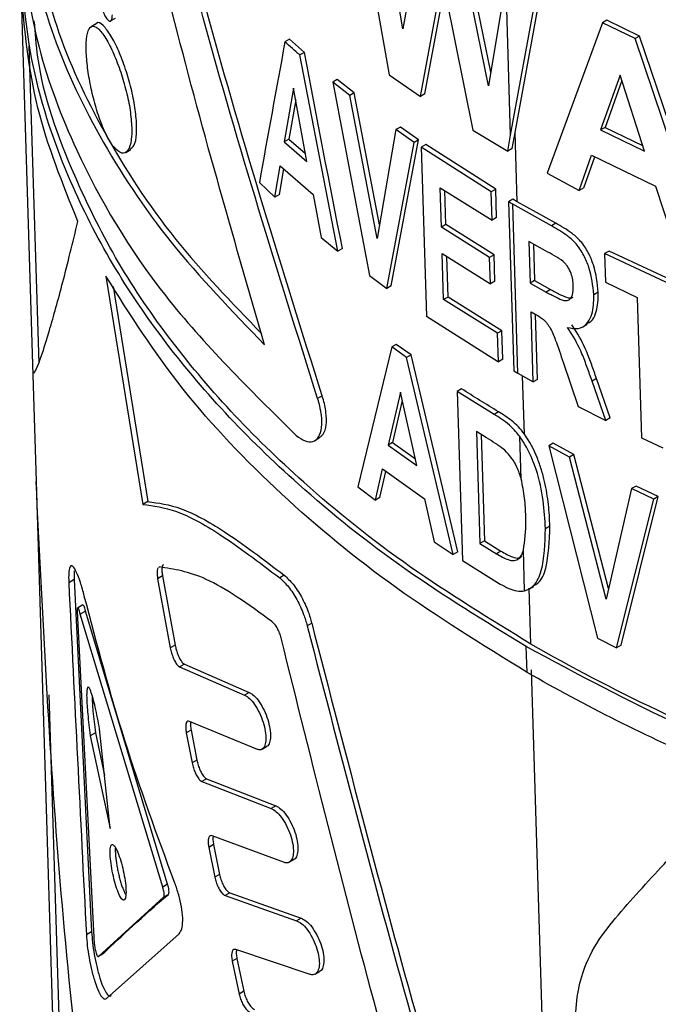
# Paper-space layout '1012-790 Hybird 2way' of a CAD drawing. Header units: millimetres. Extents: x 51 to 2966, y 67 to 3970.
# Tile 83 of 110: x 1736 to 1756, y 2839 to 2871. Entities that reach past the tile are written whole.
import ezdxf

# ---------------------------------------------------------------- set-up
doc = ezdxf.new("R2010")
doc.units = ezdxf.units.MM

psp = doc.layouts.new('1012-790 Hybird 2way')

# ---------------------------------------------------------------- linework, layer by layer
at = {"color": 7, "linetype": 'Continuous', "lineweight": 25}
for p, q in [((1746.761, 2875.401), (1747.926, 2868.905)), ((1748.357, 2870.369), (1747.583, 2874.793)), ((1748.986, 2873.822), (1748.357, 2870.369)), ((1751.071, 2868.556), (1750.159, 2873.067)), ((1751.142, 2868.987), (1750.3, 2873.149)), ((1748.911, 2868.221), (1749.609, 2871.987)), ((1749.609, 2871.987), (1750.572, 2867.151)), ((1749.053, 2868.303), (1749.675, 2871.658)), ((1751.62, 2871.889), (1751.071, 2868.556)), ((1751.77, 2866.996), (1751.62, 2871.889)), ((1751.77, 2866.996), (1752.616, 2871.63)), ((1751.912, 2867.077), (1752.758, 2871.712)), ((1736.257, 2871.586), (1736.633, 2859.392)), ((1739.098, 2870.617), (1739.255, 2870.708)), ((1738.641, 2870.526), (1738.481, 2870.434)), ((1754.682, 2870.554), (1752.928, 2865.788)), ((1754.824, 2870.636), (1754.682, 2870.554)), ((1755.717, 2870.054), (1754.682, 2870.554)), ((1755.859, 2870.136), (1754.824, 2870.636)), ((1755.859, 2870.136), (1755.717, 2870.054)), ((1757.97, 2863.354), (1755.717, 2870.054)), ((1758.113, 2863.437), (1755.859, 2870.136)), ((1736.511, 2869.823), (1736.82, 2859.772)), ((1744.766, 2870.033), (1744.621, 2869.95)), ((1745.238, 2869.62), (1744.766, 2870.033)), ((1745.238, 2869.62), (1745.094, 2869.537)), ((1746.298, 2863.317), (1745.094, 2869.537)), ((1747.926, 2868.905), (1748.911, 2868.221)), ((1755.245, 2868.895), (1754.623, 2867.16)), ((1756.008, 2866.491), (1755.245, 2868.895)), ((1746.277, 2868.757), (1746.133, 2868.675)), ((1746.133, 2868.675), (1747.295, 2862.545)), ((1746.674, 2868.249), (1746.133, 2868.675)), ((1746.817, 2868.332), (1746.277, 2868.757)), ((1755.298, 2868.728), (1754.765, 2867.242)), ((1744.895, 2868.481), (1744.601, 2866.788)), ((1745.319, 2866.16), (1744.895, 2868.481)), ((1746.817, 2868.332), (1746.674, 2868.249)), ((1747.545, 2863.719), (1746.674, 2868.249)), ((1747.619, 2864.156), (1746.817, 2868.332)), ((1749.053, 2868.303), (1748.911, 2868.221)), ((1744.962, 2868.116), (1744.746, 2866.872)), ((1748.277, 2867.252), (1748.135, 2867.17)), ((1748.857, 2866.848), (1748.277, 2867.252)), ((1748.135, 2867.17), (1747.545, 2863.719)), ((1748.715, 2866.766), (1748.135, 2867.17)), ((1750.572, 2867.151), (1751.679, 2866.49)), ((1751.679, 2866.49), (1751.77, 2866.996)), ((1751.821, 2866.571), (1751.912, 2867.077)), ((1751.979, 2864.886), (1751.912, 2867.077)), ((1754.765, 2867.242), (1754.623, 2867.16)), ((1754.623, 2867.16), (1756.008, 2866.491)), ((1754.765, 2867.242), (1755.952, 2866.669)), ((1744.746, 2866.872), (1744.601, 2866.788)), ((1744.601, 2866.788), (1745.319, 2866.16)), ((1744.746, 2866.872), (1745.273, 2866.41)), ((1747.847, 2862.137), (1748.715, 2866.766)), ((1747.989, 2862.219), (1748.857, 2866.848)), ((1748.857, 2866.848), (1748.715, 2866.766)), ((1749.082, 2866.695), (1748.94, 2866.613)), ((1751.3, 2865.285), (1749.082, 2866.695)), ((1739.581, 2866.45), (1739.736, 2866.54)), ((1748.94, 2866.613), (1749.105, 2861.256)), ((1751.159, 2865.203), (1748.94, 2866.613)), ((1751.821, 2866.571), (1751.679, 2866.49)), ((1753.948, 2865.246), (1754.339, 2866.356)), ((1754.09, 2865.328), (1754.435, 2866.31)), ((1754.339, 2866.356), (1756.366, 2865.378)), ((1744.301, 2865.032), (1744.47, 2866.027)), ((1744.47, 2866.027), (1745.51, 2865.117)), ((1744.446, 2865.116), (1744.584, 2865.927)), ((1752.928, 2865.788), (1753.948, 2865.246)), ((1743.811, 2865.492), (1744.301, 2865.032)), ((1756.366, 2865.378), (1756.865, 2863.838)), ((1744.446, 2865.116), (1744.301, 2865.032)), ((1745.51, 2865.117), (1745.764, 2863.752)), ((1749.538, 2865.33), (1751.186, 2864.299)), ((1749.577, 2864.077), (1749.538, 2865.33)), ((1749.718, 2864.159), (1749.685, 2865.238)), ((1751.3, 2865.285), (1751.159, 2865.203)), ((1751.186, 2864.299), (1751.159, 2865.203)), ((1751.328, 2864.381), (1751.3, 2865.285)), ((1754.09, 2865.328), (1753.948, 2865.246)), ((1751.846, 2864.963), (1751.705, 2864.881)), ((1751.838, 2864.804), (1751.705, 2864.881)), ((1751.705, 2864.881), (1751.869, 2859.524)), ((1752.003, 2859.447), (1751.838, 2864.804)), ((1753.062, 2864.119), (1751.838, 2864.804)), ((1751.979, 2864.886), (1751.846, 2864.963)), ((1753.203, 2864.201), (1751.979, 2864.886)), ((1749.718, 2864.159), (1749.577, 2864.077)), ((1751.246, 2863.2), (1749.718, 2864.159)), ((1751.328, 2864.381), (1751.186, 2864.299)), ((1753.203, 2864.201), (1753.062, 2864.119)), ((1751.105, 2863.119), (1749.577, 2864.077)), ((1745.764, 2863.752), (1746.298, 2863.317)), ((1752.881, 2863.329), (1752.348, 2863.625)), ((1752.348, 2863.625), (1752.389, 2862.303)), ((1752.495, 2863.543), (1752.531, 2862.384)), ((1746.442, 2863.4), (1746.298, 2863.317)), ((1749.602, 2863.243), (1751.13, 2862.284)), ((1749.647, 2861.781), (1749.602, 2863.243)), ((1751.246, 2863.2), (1751.105, 2863.119)), ((1751.272, 2862.366), (1751.246, 2863.2)), ((1754.892, 2863.323), (1754.75, 2863.241)), ((1757.46, 2861.974), (1754.75, 2863.241)), ((1754.75, 2863.241), (1754.778, 2862.337)), ((1757.603, 2862.056), (1754.892, 2863.323)), ((1749.789, 2861.863), (1749.75, 2863.15)), ((1751.13, 2862.284), (1751.105, 2863.119)), ((1738.946, 2862.525), (1740.117, 2855.29)), ((1747.295, 2862.545), (1747.847, 2862.137)), ((1751.272, 2862.366), (1751.13, 2862.284)), ((1752.531, 2862.384), (1752.389, 2862.303)), ((1752.389, 2862.303), (1752.893, 2862.023)), ((1752.531, 2862.384), (1753.034, 2862.104)), ((1754.778, 2862.337), (1755.776, 2861.851)), ((1739.173, 2862.193), (1740.272, 2855.379)), ((1747.989, 2862.219), (1747.847, 2862.137)), ((1753.034, 2862.104), (1752.893, 2862.023)), ((1754.545, 2862.021), (1754.403, 2861.939)), ((1749.789, 2861.863), (1749.647, 2861.781)), ((1751.356, 2860.715), (1749.647, 2861.781)), ((1751.497, 2860.796), (1749.789, 2861.863)), ((1755.776, 2861.851), (1755.913, 2857.398)), ((1752.417, 2861.398), (1752.551, 2861.323)), ((1752.485, 2859.172), (1752.417, 2861.398)), ((1752.627, 2859.253), (1752.564, 2861.315)), ((1749.105, 2861.256), (1751.384, 2859.81)), ((1754.06, 2860.922), (1754.201, 2861.004)), ((1751.497, 2860.796), (1751.356, 2860.715)), ((1751.384, 2859.81), (1751.356, 2860.715)), ((1751.525, 2859.892), (1751.497, 2860.796)), ((1748.006, 2860.281), (1746.932, 2855.853)), ((1748.148, 2860.364), (1748.006, 2860.281)), ((1748.473, 2859.949), (1748.006, 2860.281)), ((1748.615, 2860.031), (1748.148, 2860.364)), ((1748.615, 2860.031), (1748.473, 2859.949)), ((1749.952, 2853.702), (1748.473, 2859.949)), ((1750.094, 2853.784), (1748.615, 2860.031)), ((1751.525, 2859.892), (1751.384, 2859.81)), ((1753.438, 2859.795), (1753.911, 2858.397)), ((1751.869, 2859.524), (1752.003, 2859.447)), ((1752.003, 2859.447), (1752.485, 2859.172)), ((1736.632, 2859.385), (1736.735, 2856.029)), ((1752.627, 2859.253), (1752.485, 2859.172)), ((1754.492, 2859.284), (1754.35, 2859.202)), ((1754.784, 2857.95), (1754.35, 2859.202)), ((1754.926, 2858.031), (1754.492, 2859.284)), ((1748.279, 2858.851), (1747.888, 2857.17)), ((1748.802, 2856.52), (1748.279, 2858.851)), ((1750.218, 2858.954), (1750.077, 2858.873)), ((1750.077, 2858.873), (1750.242, 2853.515)), ((1751.245, 2858.146), (1750.077, 2858.873)), ((1745.801, 2858.729), (1745.657, 2858.645)), ((1748.34, 2858.582), (1748.03, 2857.253)), ((1751.386, 2858.228), (1751.245, 2858.146)), ((1753.911, 2858.397), (1754.784, 2857.95)), ((1754.926, 2858.031), (1754.784, 2857.95)), ((1751.007, 2857.403), (1750.69, 2857.598)), ((1750.69, 2857.598), (1750.8, 2854.05)), ((1745.566, 2857.313), (1745.71, 2857.396)), ((1750.837, 2857.508), (1750.941, 2854.132)), ((1752.106, 2856.101), (1752.064, 2857.439)), ((1755.913, 2857.398), (1756.59, 2857.081)), ((1748.03, 2857.253), (1747.888, 2857.17)), ((1747.888, 2857.17), (1748.802, 2856.52)), ((1748.03, 2857.253), (1748.753, 2856.738)), ((1753.119, 2857.23), (1752.977, 2857.149)), ((1752.977, 2857.149), (1754.527, 2851.054)), ((1753.638, 2856.791), (1752.977, 2857.149)), ((1753.779, 2856.873), (1753.119, 2857.23)), ((1753.779, 2856.873), (1753.638, 2856.791)), ((1754.797, 2852.288), (1753.638, 2856.791)), ((1754.874, 2852.621), (1753.779, 2856.873)), ((1747.488, 2855.427), (1747.714, 2856.414)), ((1747.631, 2855.51), (1747.821, 2856.338)), ((1747.714, 2856.414), (1749.04, 2855.47)), ((1736.736, 2856.022), (1737.305, 2837.555)), ((1746.932, 2855.853), (1747.488, 2855.427)), ((1755.604, 2855.792), (1754.797, 2852.288)), ((1755.747, 2855.874), (1755.604, 2855.792)), ((1756.305, 2855.459), (1755.604, 2855.792)), ((1756.447, 2855.541), (1755.747, 2855.874)), ((1747.631, 2855.51), (1747.488, 2855.427)), ((1749.04, 2855.47), (1749.353, 2854.1)), ((1755.131, 2850.749), (1756.305, 2855.459)), ((1755.273, 2850.831), (1756.447, 2855.541)), ((1756.447, 2855.541), (1756.305, 2855.459)), ((1740.272, 2855.379), (1740.117, 2855.29)), ((1753.015, 2854.601), (1752.873, 2854.519)), ((1749.353, 2854.1), (1749.952, 2853.702)), ((1750.941, 2854.132), (1750.8, 2854.05)), ((1750.8, 2854.05), (1751.325, 2853.728)), ((1750.941, 2854.132), (1751.466, 2853.81)), ((1752.215, 2852.55), (1752.175, 2853.843)), ((1750.094, 2853.784), (1749.952, 2853.702)), ((1750.242, 2853.515), (1751.444, 2852.768)), ((1751.466, 2853.81), (1751.325, 2853.728)), ((1740.643, 2853.307), (1740.623, 2853.294)), ((1737.941, 2852.907), (1737.772, 2852.809)), ((1737.941, 2852.907), (1738.495, 2841.744)), ((1740.741, 2853.026), (1740.587, 2852.937)), ((1740.587, 2852.937), (1740.988, 2850.74)), ((1740.741, 2853.026), (1741.141, 2850.828)), ((1744.599, 2853.046), (1744.454, 2852.962)), ((1752.411, 2850.864), (1752.356, 2852.632)), ((1752.362, 2852.608), (1752.503, 2852.69)), ((1738.217, 2852.103), (1738.05, 2852.007)), ((1738.037, 2851.9), (1738.581, 2841.366)), ((1738.304, 2851.912), (1738.137, 2851.816)), ((1740.747, 2843.161), (1738.137, 2851.816)), ((1740.9, 2843.249), (1738.304, 2851.912)), ((1745.469, 2851.528), (1745.325, 2851.445)), ((1754.527, 2851.054), (1755.131, 2850.749)), ((1741.141, 2850.828), (1740.988, 2850.74)), ((1752.294, 2849.967), (1752.269, 2850.782)), ((1755.273, 2850.831), (1755.131, 2850.749)), ((1741.433, 2850.227), (1741.281, 2850.139)), ((1741.281, 2850.139), (1743.344, 2849.244)), ((1741.433, 2850.227), (1743.491, 2849.329)), ((1752.899, 2834.987), (1752.436, 2850.049)), ((1737.144, 2849.259), (1737.5, 2837.668)), ((1743.491, 2849.329), (1743.344, 2849.244)), ((1743.752, 2847.525), (1741.599, 2848.412)), ((1738.614, 2848.055), (1738.45, 2847.96)), ((1738.45, 2847.96), (1739.082, 2845.014)), ((1738.614, 2848.055), (1738.903, 2846.699)), ((1739.082, 2845.014), (1738.747, 2848.173)), ((1741.647, 2848.136), (1741.496, 2848.049)), ((1741.496, 2848.049), (1741.68, 2847.098)), ((1741.647, 2848.136), (1741.83, 2847.185)), ((1743.895, 2847.532), (1744.041, 2847.617)), ((1741.83, 2847.185), (1741.68, 2847.098)), ((1742.137, 2846.593), (1741.987, 2846.506)), ((1741.987, 2846.506), (1744.188, 2845.65)), ((1742.137, 2846.593), (1744.334, 2845.734)), ((1744.334, 2845.734), (1744.188, 2845.65)), ((1744.611, 2843.938), (1742.319, 2844.787)), ((1742.359, 2844.507), (1742.209, 2844.42)), ((1742.359, 2844.507), (1742.55, 2843.56)), ((1742.209, 2844.42), (1742.401, 2843.474)), ((1744.759, 2843.949), (1744.905, 2844.033)), ((1742.55, 2843.56), (1742.401, 2843.474)), ((1740.9, 2843.249), (1740.747, 2843.161)), ((1740.927, 2842.929), (1740.773, 2842.84)), ((1742.871, 2842.976), (1742.722, 2842.89)), ((1742.871, 2842.976), (1745.132, 2842.178)), ((1738.709, 2840.962), (1740.773, 2842.84)), ((1742.722, 2842.89), (1744.986, 2842.094)), ((1745.132, 2842.178), (1744.986, 2842.094)), ((1738.495, 2841.744), (1738.328, 2841.647)), ((1738.966, 2839.628), (1741.267, 2841.683)), ((1738.707, 2840.961), (1738.871, 2841.055)), ((1738.874, 2841.057), (1738.709, 2840.962)), ((1745.423, 2840.391), (1743.067, 2841.178)), ((1743.1, 2840.894), (1742.952, 2840.808)), ((1742.952, 2840.808), (1743.171, 2839.772)), ((1743.1, 2840.894), (1743.319, 2839.858)), ((1745.577, 2840.405), (1745.722, 2840.489)), ((1743.319, 2839.858), (1743.171, 2839.772))]:
    psp.add_line(p, q, dxfattribs=at)
at = {"color": 8, "linetype": 'Continuous', "lineweight": 25}
psp.add_line((1752.206, 2857.521), (1752.149, 2859.363), dxfattribs=at)
at = {"color": 7, "linetype": 'Continuous', "lineweight": 25}
for points, knots in [([(1745.801, 2858.729), (1744.543, 2862.733), (1742.021, 2870.759), (1740.125, 2879.027), (1739.175, 2883.17)], [0, 0, 0, 0, 0.498949, 1, 1, 1, 1]), ([(1745.657, 2858.645), (1744.398, 2862.649), (1741.873, 2870.673), (1739.972, 2878.939), (1739.02, 2883.08)], [0, 0, 0, 0, 0.498959, 1, 1, 1, 1]), ([(1743.977, 2860.354), (1742.961, 2863.855), (1740.926, 2870.867), (1739.379, 2878.053), (1738.603, 2881.652)], [0, 0, 0, 0, 0.499168, 1, 1, 1, 1]), ([(1736.529, 2873.858), (1736.769, 2872.716), (1737.253, 2870.42), (1738.841, 2867.014), (1740.967, 2863.73), (1742.932, 2861.69), (1743.879, 2860.706)], [0, 0, 0, 0, 0.247329, 0.497682, 0.757936, 1, 1, 1, 1]), ([(1736.345, 2873.751), (1736.591, 2872.612), (1737.086, 2870.318), (1738.684, 2866.916), (1740.888, 2863.547), (1742.942, 2861.423), (1743.977, 2860.354)], [0, 0, 0, 0, 0.242147, 0.487227, 0.741904, 1, 1, 1, 1]), ([(1752.269, 2850.782), (1750.963, 2851.583), (1748.336, 2853.195), (1745.209, 2855.709), (1742.677, 2858.175), (1740.67, 2860.567), (1739.002, 2863.073), (1737.537, 2866.018), (1736.433, 2869.408), (1736.289, 2871.944), (1736.216, 2873.222)], [0, 0, 0, 0, 0.132403, 0.266269, 0.37184, 0.477411, 0.586047, 0.694686, 0.846236, 1, 1, 1, 1]), ([(1736.242, 2873.061), (1736.396, 2871.964), (1736.706, 2869.759), (1738.135, 2865.997), (1740.611, 2861.789), (1743.51, 2858.928), (1744.978, 2857.48)], [0, 0, 0, 0, 0.1992211, 0.4006504, 0.6966219, 1, 1, 1, 1]), ([(1738.06, 2864.259), (1737.576, 2865.456), (1736.602, 2867.868), (1736.373, 2870.341), (1736.257, 2871.586)], [0, 0, 0, 0, 0.496553, 1, 1, 1, 1]), ([(1738.705, 2871.558), (1738.711, 2871.499), (1738.724, 2871.379), (1738.768, 2871.18), (1738.825, 2870.986), (1738.897, 2870.807), (1738.978, 2870.668), (1739.056, 2870.598), (1739.118, 2870.617), (1739.147, 2870.702), (1739.152, 2870.779), (1739.153, 2870.804)], [0, 0, 0, 0, 0.101681, 0.203159, 0.309829, 0.427704, 0.55668, 0.691714, 0.8236, 0.944283, 1, 1, 1, 1]), ([(1752.411, 2850.864), (1751.109, 2851.662), (1748.492, 2853.267), (1745.376, 2855.773), (1742.853, 2858.23), (1740.855, 2860.613), (1739.188, 2863.109), (1737.742, 2866.063), (1736.833, 2868.581), (1736.709, 2870.238), (1736.68, 2870.623)], [0, 0, 0, 0, 0.147914, 0.297463, 0.415406, 0.533351, 0.654718, 0.776089, 0.947956, 1, 1, 1, 1]), ([(1739.767, 2867.234), (1739.755, 2867.413), (1739.729, 2867.77), (1739.599, 2868.395), (1739.417, 2869.018), (1739.191, 2869.605), (1738.939, 2870.099), (1738.691, 2870.42), (1738.484, 2870.49), (1738.353, 2870.277), (1738.311, 2869.838), (1738.343, 2869.285), (1738.431, 2868.686), (1738.57, 2868.065), (1738.761, 2867.448), (1738.999, 2866.898), (1739.263, 2866.51), (1739.511, 2866.375), (1739.691, 2866.529), (1739.769, 2866.862), (1739.768, 2867.139), (1739.767, 2867.234)], [0, 0, 0, 0, 0.0470547, 0.0940689, 0.1422279, 0.1940001, 0.2505923, 0.3117751, 0.3748866, 0.4349784, 0.4880834, 0.5349649, 0.579715, 0.6263771, 0.6777206, 0.734872, 0.7965782, 0.8591264, 0.9182536, 0.9718788, 1, 1, 1, 1]), ([(1739.922, 2867.323), (1739.909, 2867.502), (1739.884, 2867.859), (1739.754, 2868.484), (1739.573, 2869.107), (1739.348, 2869.693), (1739.096, 2870.194), (1738.855, 2870.491), (1738.695, 2870.608), (1738.648, 2870.524), (1738.645, 2870.52)], [0, 0, 0, 0, 0.124254, 0.248405, 0.3756, 0.512415, 0.662067, 0.823952, 0.991, 1, 1, 1, 1]), ([(1739.72, 2866.566), (1739.762, 2866.59), (1739.862, 2866.646), (1739.923, 2866.954), (1739.922, 2867.229), (1739.922, 2867.323)], [0, 0, 0, 0, 0.326059, 0.768562, 1, 1, 1, 1]), ([(1736.666, 2859.454), (1736.698, 2859.494), (1736.774, 2859.586), (1737.135, 2860.693), (1737.576, 2862.27), (1737.898, 2863.594), (1738.06, 2864.259)], [0, 0, 0, 0, 0.217941, 0.498528, 0.748283, 1, 1, 1, 1]), ([(1754.545, 2862.021), (1754.518, 2862.304), (1754.479, 2862.709), (1754.242, 2863.27), (1754.014, 2863.632), (1753.643, 2863.954), (1753.377, 2864.104), (1753.203, 2864.201)], [0, 0, 0, 0, 0.340563, 0.48601, 0.632727, 0.760945, 1, 1, 1, 1]), ([(1754.403, 2861.939), (1754.376, 2862.222), (1754.337, 2862.627), (1754.1, 2863.188), (1753.872, 2863.55), (1753.502, 2863.872), (1753.235, 2864.022), (1753.062, 2864.119)], [0, 0, 0, 0, 0.340565, 0.486011, 0.632728, 0.76094, 1, 1, 1, 1]), ([(1753.441, 2862.988), (1753.349, 2863.064), (1753.254, 2863.117), (1753.067, 2863.227), (1752.974, 2863.277), (1752.881, 2863.329)], [0, 0, 0, 0, 0.5, 0.5, 1, 1, 1, 1]), ([(1753.758, 2862.222), (1753.755, 2862.284), (1753.751, 2862.347), (1753.728, 2862.478), (1753.712, 2862.545), (1753.661, 2862.681), (1753.627, 2862.749), (1753.564, 2862.846), (1753.542, 2862.878), (1753.494, 2862.936), (1753.467, 2862.962), (1753.441, 2862.988)], [0, 0, 0, 0, 0.25, 0.25, 0.5, 0.5, 0.75, 0.75, 0.875, 0.875, 1, 1, 1, 1]), ([(1752.294, 2849.967), (1750.876, 2850.841), (1748.022, 2852.6), (1744.386, 2855.625), (1741.224, 2858.924), (1739.709, 2861.319), (1738.946, 2862.525)], [0, 0, 0, 0, 0.241426, 0.486024, 0.741136, 1, 1, 1, 1]), ([(1752.893, 2862.023), (1752.999, 2861.967), (1753.186, 2861.869), (1753.42, 2861.755), (1753.573, 2861.747), (1753.67, 2861.808), (1753.755, 2861.954), (1753.757, 2862.119), (1753.758, 2862.222)], [0, 0, 0, 0, 0.252443, 0.444547, 0.54331, 0.641887, 0.776636, 1, 1, 1, 1]), ([(1753.034, 2862.104), (1753.141, 2862.048), (1753.329, 2861.949), (1753.559, 2861.84), (1753.697, 2861.825), (1753.738, 2861.853), (1753.751, 2861.862)], [0, 0, 0, 0, 0.428199, 0.754053, 0.921589, 1, 1, 1, 1]), ([(1753.569, 2860.901), (1753.689, 2860.878), (1753.929, 2860.833), (1754.187, 2860.988), (1754.37, 2861.311), (1754.407, 2861.659), (1754.404, 2861.902), (1754.403, 2861.939)], [0, 0, 0, 0, 0.211789, 0.425274, 0.616156, 0.942438, 1, 1, 1, 1]), ([(1754.189, 2861.026), (1754.235, 2861.046), (1754.365, 2861.102), (1754.506, 2861.402), (1754.549, 2861.74), (1754.546, 2861.984), (1754.545, 2862.021)], [0, 0, 0, 0, 0.154279, 0.435155, 0.915295, 1, 1, 1, 1]), ([(1752.551, 2861.323), (1752.627, 2861.279), (1752.748, 2861.209), (1752.91, 2861.062), (1753.063, 2860.832), (1753.234, 2860.401), (1753.358, 2860.032), (1753.438, 2859.795)], [0, 0, 0, 0, 0.1640081, 0.2597722, 0.3553636, 0.5839081, 1, 1, 1, 1]), ([(1754.35, 2859.202), (1754.3, 2859.345), (1754.199, 2859.632), (1754.004, 2860.162), (1753.779, 2860.594), (1753.597, 2860.86), (1753.569, 2860.901)], [0, 0, 0, 0, 0.250488, 0.5011, 0.923182, 1, 1, 1, 1]), ([(1754.492, 2859.284), (1754.442, 2859.427), (1754.341, 2859.714), (1754.146, 2860.243), (1753.921, 2860.676), (1753.739, 2860.941), (1753.711, 2860.982)], [0, 0, 0, 0, 0.250487, 0.501086, 0.923182, 1, 1, 1, 1]), ([(1744.978, 2857.48), (1745.073, 2857.409), (1745.264, 2857.267), (1745.516, 2857.259), (1745.702, 2857.409), (1745.797, 2857.708), (1745.793, 2858.111), (1745.721, 2858.444), (1745.665, 2858.622), (1745.657, 2858.645)], [0, 0, 0, 0, 0.166335, 0.332716, 0.497637, 0.659683, 0.818952, 0.976385, 1, 1, 1, 1]), ([(1745.701, 2857.411), (1745.748, 2857.44), (1745.86, 2857.51), (1745.939, 2857.794), (1745.937, 2858.194), (1745.865, 2858.528), (1745.809, 2858.705), (1745.801, 2858.729)], [0, 0, 0, 0, 0.19162, 0.452422, 0.70873, 0.96208, 1, 1, 1, 1]), ([(1752.206, 2857.521), (1752.146, 2857.604), (1752.084, 2857.681), (1751.95, 2857.819), (1751.879, 2857.882), (1751.739, 2857.993), (1751.668, 2858.045), (1751.527, 2858.141), (1751.457, 2858.185), (1751.386, 2858.228)], [0, 0, 0, 0, 0.25, 0.25, 0.5, 0.5, 0.75, 0.75, 1, 1, 1, 1]), ([(1752.064, 2857.439), (1751.975, 2857.549), (1751.737, 2857.838), (1751.444, 2858.024), (1751.263, 2858.135), (1751.245, 2858.146)], [0, 0, 0, 0, 0.353543, 0.933599, 1, 1, 1, 1]), ([(1751.583, 2857.01), (1751.535, 2857.049), (1751.439, 2857.126), (1751.246, 2857.255), (1751.103, 2857.344), (1751.007, 2857.403)], [0, 0, 0, 0, 0.250752, 0.501119, 1, 1, 1, 1]), ([(1752.873, 2854.519), (1752.858, 2854.814), (1752.827, 2855.411), (1752.641, 2856.275), (1752.363, 2856.98), (1752.146, 2857.314), (1752.064, 2857.439)], [0, 0, 0, 0, 0.32033, 0.649602, 0.86812, 1, 1, 1, 1]), ([(1753.015, 2854.601), (1753.006, 2854.829), (1752.995, 2855.058), (1752.942, 2855.527), (1752.905, 2855.766), (1752.82, 2856.136), (1752.786, 2856.261), (1752.708, 2856.516), (1752.663, 2856.646), (1752.506, 2857.029), (1752.374, 2857.288), (1752.206, 2857.521)], [0, 0, 0, 0, 0.25, 0.25, 0.5, 0.5, 0.625, 0.625, 0.75, 0.75, 1, 1, 1, 1]), ([(1752.106, 2856.101), (1752.066, 2856.225), (1751.995, 2856.45), (1751.809, 2856.776), (1751.659, 2856.931), (1751.583, 2857.01)], [0, 0, 0, 0, 0.380778, 0.684543, 1, 1, 1, 1]), ([(1738.836, 2830.846), (1738.343, 2835.002), (1737.355, 2843.329), (1736.943, 2851.786), (1736.736, 2856.022)], [0, 0, 0, 0, 0.499157, 1, 1, 1, 1]), ([(1752.252, 2854.911), (1752.246, 2855.1), (1752.233, 2855.48), (1752.148, 2855.893), (1752.106, 2856.101)], [0, 0, 0, 0, 0.4960712, 1, 1, 1, 1]), ([(1740.117, 2855.29), (1740.457, 2855.247), (1741.145, 2855.16), (1742.576, 2854.384), (1743.798, 2853.458), (1744.454, 2852.962)], [0, 0, 0, 0, 0.310446, 0.630236, 1, 1, 1, 1]), ([(1740.272, 2855.379), (1740.61, 2855.336), (1741.296, 2855.247), (1742.724, 2854.469), (1743.945, 2853.543), (1744.599, 2853.046)], [0, 0, 0, 0, 0.3105077, 0.6303535, 1, 1, 1, 1]), ([(1752.175, 2853.843), (1752.217, 2854.141), (1752.265, 2854.483), (1752.254, 2854.863), (1752.252, 2854.911)], [0, 0, 0, 0, 0.872727, 1, 1, 1, 1]), ([(1752.215, 2852.55), (1752.32, 2852.598), (1752.568, 2852.713), (1752.843, 2853.373), (1752.861, 2854.054), (1752.873, 2854.519)], [0, 0, 0, 0, 0.188345, 0.44637, 1, 1, 1, 1]), ([(1752.49, 2852.713), (1752.545, 2852.741), (1752.741, 2852.84), (1752.978, 2853.464), (1753, 2854.14), (1753.015, 2854.601)], [0, 0, 0, 0, 0.111864, 0.394202, 1, 1, 1, 1]), ([(1751.325, 2853.728), (1751.448, 2853.655), (1751.641, 2853.542), (1751.892, 2853.495), (1752.048, 2853.567), (1752.133, 2853.701), (1752.163, 2853.804), (1752.175, 2853.843)], [0, 0, 0, 0, 0.328824, 0.514331, 0.700411, 0.887626, 1, 1, 1, 1]), ([(1751.466, 2853.81), (1751.589, 2853.739), (1751.781, 2853.627), (1752.015, 2853.574), (1752.096, 2853.621), (1752.129, 2853.64)], [0, 0, 0, 0, 0.514447, 0.804673, 1, 1, 1, 1]), ([(1738.263, 2852.384), (1738.223, 2852.536), (1738.142, 2852.838), (1738.014, 2853.165), (1737.898, 2853.358), (1737.815, 2853.357), (1737.772, 2853.19), (1737.765, 2852.983), (1737.771, 2852.839), (1737.772, 2852.809)], [0, 0, 0, 0, 0.168157, 0.335771, 0.519114, 0.702508, 0.833582, 0.965258, 1, 1, 1, 1]), ([(1740.598, 2853.277), (1740.588, 2853.252), (1740.568, 2853.205), (1740.566, 2853.079), (1740.581, 2852.982), (1740.587, 2852.937)], [0, 0, 0, 0, 0.361331, 0.701615, 1, 1, 1, 1]), ([(1744.208, 2851.575), (1743.835, 2851.846), (1743.09, 2852.389), (1741.822, 2853.134), (1741.107, 2853.239), (1740.643, 2853.307)], [0, 0, 0, 0, 0.259592, 0.519261, 1, 1, 1, 1]), ([(1740.776, 2853.382), (1740.767, 2853.378), (1740.742, 2853.367), (1740.723, 2853.289), (1740.719, 2853.168), (1740.734, 2853.071), (1740.741, 2853.026)], [0, 0, 0, 0, 0.1682648, 0.4688209, 0.7518309, 1, 1, 1, 1]), ([(1737.943, 2853.183), (1737.94, 2853.126), (1737.935, 2853.047), (1737.94, 2852.937), (1737.941, 2852.907)], [0, 0, 0, 0, 0.726369, 1, 1, 1, 1]), ([(1744.454, 2852.962), (1744.547, 2852.876), (1744.733, 2852.703), (1745.002, 2852.287), (1745.208, 2851.849), (1745.29, 2851.566), (1745.325, 2851.445)], [0, 0, 0, 0, 0.269195, 0.538553, 0.803245, 1, 1, 1, 1]), ([(1744.599, 2853.046), (1744.692, 2852.96), (1744.879, 2852.786), (1745.147, 2852.37), (1745.353, 2851.932), (1745.435, 2851.649), (1745.469, 2851.528)], [0, 0, 0, 0, 0.26925, 0.53868, 0.803394, 1, 1, 1, 1]), ([(1751.444, 2852.768), (1751.624, 2852.67), (1751.9, 2852.519), (1752.134, 2852.542), (1752.215, 2852.55)], [0, 0, 0, 0, 0.652353, 1, 1, 1, 1]), ([(1741.132, 2843.284), (1740.579, 2844.789), (1739.47, 2847.806), (1738.666, 2850.856), (1738.263, 2852.384)], [0, 0, 0, 0, 0.498806, 1, 1, 1, 1]), ([(1738.137, 2851.816), (1738.129, 2851.846), (1738.114, 2851.908), (1738.088, 2851.973), (1738.064, 2852.011), (1738.046, 2852.009), (1738.037, 2851.975), (1738.036, 2851.933), (1738.037, 2851.905), (1738.037, 2851.9)], [0, 0, 0, 0, 0.170385, 0.340288, 0.524701, 0.706256, 0.837141, 0.968582, 1, 1, 1, 1]), ([(1738.304, 2851.912), (1738.296, 2851.943), (1738.28, 2852.004), (1738.255, 2852.069), (1738.233, 2852.107), (1738.223, 2852.101), (1738.219, 2852.099)], [0, 0, 0, 0, 0.264611, 0.528368, 0.814863, 1, 1, 1, 1]), ([(1744.5, 2851.057), (1744.485, 2851.11), (1744.455, 2851.216), (1744.381, 2851.367), (1744.296, 2851.496), (1744.237, 2851.549), (1744.208, 2851.575)], [0, 0, 0, 0, 0.248015, 0.495874, 0.74827, 1, 1, 1, 1]), ([(1745.325, 2851.445), (1746.428, 2847.185), (1748.635, 2838.661), (1751.197, 2830.336), (1752.478, 2826.171)], [0, 0, 0, 0, 0.49967, 1, 1, 1, 1]), ([(1745.469, 2851.528), (1746.572, 2847.268), (1748.777, 2838.743), (1751.338, 2830.418), (1752.62, 2826.252)], [0, 0, 0, 0, 0.499668, 1, 1, 1, 1]), ([(1750.87, 2827.53), (1749.732, 2831.407), (1747.454, 2839.165), (1745.485, 2847.092), (1744.5, 2851.057)], [0, 0, 0, 0, 0.4997163, 1, 1, 1, 1]), ([(1740.988, 2850.74), (1741, 2850.686), (1741.024, 2850.578), (1741.081, 2850.42), (1741.149, 2850.282), (1741.22, 2850.182), (1741.262, 2850.153), (1741.281, 2850.139)], [0, 0, 0, 0, 0.197815, 0.395191, 0.602429, 0.823191, 1, 1, 1, 1]), ([(1741.141, 2850.828), (1741.152, 2850.774), (1741.176, 2850.666), (1741.233, 2850.508), (1741.301, 2850.369), (1741.372, 2850.269), (1741.414, 2850.24), (1741.433, 2850.227)], [0, 0, 0, 0, 0.197723, 0.395056, 0.602257, 0.823142, 1, 1, 1, 1]), ([(1791.14, 2841.515), (1789.235, 2841.546), (1785.404, 2841.608), (1780.11, 2842.104), (1775.296, 2842.808), (1770.943, 2843.675), (1766.691, 2844.761), (1762.042, 2846.239), (1757.103, 2848.181), (1753.888, 2849.911), (1752.269, 2850.782)], [0, 0, 0, 0, 0.132401, 0.266264, 0.371848, 0.477431, 0.586078, 0.694727, 0.846257, 1, 1, 1, 1]), ([(1791.341, 2841.631), (1789.529, 2841.625), (1787.725, 2841.671), (1784.137, 2841.865), (1782.351, 2842.013), (1779.687, 2842.313), (1778.802, 2842.426), (1777.053, 2842.676), (1776.187, 2842.813), (1773.611, 2843.259), (1771.927, 2843.603), (1768.621, 2844.387), (1767.001, 2844.827), (1764.618, 2845.557), (1763.832, 2845.812), (1762.277, 2846.348), (1761.511, 2846.626), (1759.259, 2847.492), (1757.813, 2848.11), (1755.03, 2849.426), (1753.692, 2850.124), (1752.411, 2850.864)], [0, 0, 0, 0, 0.125, 0.125, 0.25, 0.25, 0.3125, 0.3125, 0.375, 0.375, 0.5, 0.5, 0.625, 0.625, 0.6875, 0.6875, 0.75, 0.75, 0.875, 0.875, 1, 1, 1, 1]), ([(1738.747, 2848.173), (1738.704, 2848.407), (1738.642, 2848.739), (1738.542, 2849.143), (1738.477, 2849.353), (1738.423, 2849.471), (1738.387, 2849.508), (1738.359, 2849.484), (1738.339, 2849.38), (1738.335, 2849.107), (1738.37, 2848.615), (1738.422, 2848.19), (1738.45, 2847.96)], [0, 0, 0, 0, 0.194518, 0.276224, 0.358656, 0.404394, 0.450429, 0.491507, 0.547296, 0.635345, 0.802851, 1, 1, 1, 1]), ([(1738.505, 2849.25), (1738.514, 2849.081), (1738.533, 2848.71), (1738.586, 2848.287), (1738.614, 2848.055)], [0, 0, 0, 0, 0.453929, 1, 1, 1, 1]), ([(1743.344, 2849.244), (1743.395, 2849.217), (1743.496, 2849.161), (1743.663, 2848.957), (1743.815, 2848.691), (1743.934, 2848.391), (1744.006, 2848.096), (1744.026, 2847.839), (1743.994, 2847.643), (1743.914, 2847.526), (1743.824, 2847.504), (1743.765, 2847.521), (1743.752, 2847.525)], [0, 0, 0, 0, 0.113671, 0.227359, 0.340132, 0.449537, 0.555016, 0.657747, 0.75974, 0.86309, 0.969355, 1, 1, 1, 1]), ([(1743.491, 2849.329), (1743.542, 2849.302), (1743.643, 2849.246), (1743.81, 2849.041), (1743.961, 2848.776), (1744.081, 2848.475), (1744.152, 2848.181), (1744.173, 2847.922), (1744.138, 2847.733), (1744.088, 2847.631), (1744.044, 2847.623), (1744.039, 2847.622)], [0, 0, 0, 0, 0.1295312, 0.259075, 0.3875762, 0.5122064, 0.6323381, 0.749306, 0.8654343, 0.9831188, 1, 1, 1, 1]), ([(1741.599, 2848.412), (1741.578, 2848.418), (1741.534, 2848.43), (1741.491, 2848.373), (1741.473, 2848.268), (1741.478, 2848.151), (1741.491, 2848.075), (1741.496, 2848.049)], [0, 0, 0, 0, 0.232373, 0.465205, 0.68674, 0.89479, 1, 1, 1, 1]), ([(1741.635, 2848.39), (1741.632, 2848.377), (1741.623, 2848.332), (1741.63, 2848.238), (1741.643, 2848.162), (1741.647, 2848.136)], [0, 0, 0, 0, 0.230742, 0.741705, 1, 1, 1, 1]), ([(1741.68, 2847.098), (1741.692, 2847.045), (1741.717, 2846.937), (1741.778, 2846.78), (1741.849, 2846.644), (1741.923, 2846.547), (1741.967, 2846.519), (1741.987, 2846.506)], [0, 0, 0, 0, 0.1992181, 0.3981454, 0.6055086, 0.8246047, 1, 1, 1, 1]), ([(1741.83, 2847.185), (1741.843, 2847.132), (1741.867, 2847.024), (1741.928, 2846.867), (1742, 2846.731), (1742.073, 2846.633), (1742.117, 2846.605), (1742.137, 2846.593)], [0, 0, 0, 0, 0.1991624, 0.397988, 0.6053698, 0.824533, 1, 1, 1, 1]), ([(1744.334, 2845.734), (1744.386, 2845.708), (1744.491, 2845.655), (1744.663, 2845.457), (1744.82, 2845.197), (1744.944, 2844.901), (1745.02, 2844.609), (1745.042, 2844.348), (1745.007, 2844.155), (1744.955, 2844.05), (1744.908, 2844.04), (1744.902, 2844.039)], [0, 0, 0, 0, 0.128101, 0.256227, 0.383409, 0.50743, 0.627854, 0.745789, 0.863106, 0.981719, 1, 1, 1, 1]), ([(1744.188, 2845.65), (1744.24, 2845.623), (1744.345, 2845.571), (1744.517, 2845.373), (1744.674, 2845.113), (1744.799, 2844.817), (1744.875, 2844.524), (1744.897, 2844.266), (1744.864, 2844.066), (1744.781, 2843.944), (1744.686, 2843.919), (1744.625, 2843.935), (1744.611, 2843.938)], [0, 0, 0, 0, 0.112453, 0.224922, 0.33658, 0.445466, 0.551231, 0.65482, 0.757879, 0.862064, 0.968615, 1, 1, 1, 1]), ([(1742.319, 2844.787), (1742.296, 2844.792), (1742.25, 2844.802), (1742.205, 2844.745), (1742.185, 2844.64), (1742.191, 2844.523), (1742.205, 2844.446), (1742.209, 2844.42)], [0, 0, 0, 0, 0.230619, 0.461612, 0.683191, 0.893137, 1, 1, 1, 1]), ([(1742.35, 2844.778), (1742.346, 2844.759), (1742.334, 2844.71), (1742.341, 2844.609), (1742.354, 2844.533), (1742.359, 2844.507)], [0, 0, 0, 0, 0.286882, 0.759538, 1, 1, 1, 1]), ([(1739.479, 2842.758), (1739.509, 2842.738), (1739.534, 2842.744), (1739.57, 2842.81), (1739.581, 2842.868), (1739.591, 2843.095), (1739.569, 2843.307), (1739.491, 2843.734), (1739.434, 2843.953), (1739.34, 2844.226), (1739.307, 2844.308), (1739.241, 2844.437), (1739.21, 2844.482), (1739.154, 2844.524), (1739.13, 2844.518), (1739.097, 2844.453), (1739.087, 2844.395), (1739.078, 2844.171), (1739.099, 2843.959), (1739.173, 2843.531), (1739.226, 2843.311), (1739.318, 2843.037), (1739.351, 2842.955), (1739.416, 2842.826), (1739.449, 2842.779), (1739.479, 2842.758)], [0, 0, 0, 0, 0.0625, 0.0625, 0.125, 0.125, 0.25, 0.25, 0.375, 0.375, 0.4375, 0.4375, 0.5, 0.5, 0.5625, 0.5625, 0.625, 0.625, 0.75, 0.75, 0.875, 0.875, 0.9375, 0.9375, 1, 1, 1, 1]), ([(1739.247, 2844.42), (1739.246, 2844.377), (1739.243, 2844.303), (1739.253, 2844.164), (1739.268, 2844.025), (1739.29, 2843.869), (1739.319, 2843.711), (1739.353, 2843.553), (1739.392, 2843.401), (1739.434, 2843.257), (1739.478, 2843.13), (1739.521, 2843.026), (1739.555, 2842.955), (1739.575, 2842.927), (1739.581, 2842.918)], [0, 0, 0, 0, 0.1043033, 0.1775096, 0.2678359, 0.3581181, 0.4483693, 0.5386174, 0.628861, 0.7191336, 0.8080214, 0.8894824, 0.9641118, 1, 1, 1, 1]), ([(1754.213, 2836.323), (1754.025, 2837.232), (1753.684, 2838.878), (1754.042, 2840.657), (1754.726, 2841.75), (1755.71, 2842.897), (1756.502, 2843.75), (1757.032, 2844.321)], [0, 0, 0, 0, 0.236734, 0.428691, 0.57036, 0.712481, 1, 1, 1, 1]), ([(1742.55, 2843.56), (1742.563, 2843.507), (1742.589, 2843.4), (1742.652, 2843.243), (1742.727, 2843.109), (1742.804, 2843.014), (1742.85, 2842.988), (1742.871, 2842.976)], [0, 0, 0, 0, 0.2005148, 0.4007743, 0.6082828, 0.8259132, 1, 1, 1, 1]), ([(1740.927, 2842.929), (1740.933, 2842.937), (1740.944, 2842.953), (1740.95, 2843.008), (1740.945, 2843.077), (1740.93, 2843.154), (1740.914, 2843.212), (1740.903, 2843.243), (1740.9, 2843.249)], [0, 0, 0, 0, 0.196027, 0.392456, 0.579648, 0.761829, 0.948634, 1, 1, 1, 1]), ([(1741.267, 2841.683), (1741.298, 2841.725), (1741.361, 2841.809), (1741.391, 2842.087), (1741.365, 2842.436), (1741.286, 2842.822), (1741.198, 2843.108), (1741.143, 2843.256), (1741.132, 2843.284)], [0, 0, 0, 0, 0.196607, 0.39358, 0.582672, 0.767409, 0.955832, 1, 1, 1, 1]), ([(1742.401, 2843.474), (1742.414, 2843.421), (1742.44, 2843.314), (1742.503, 2843.157), (1742.578, 2843.023), (1742.655, 2842.928), (1742.702, 2842.902), (1742.722, 2842.89)], [0, 0, 0, 0, 0.2005866, 0.4008869, 0.6084087, 0.8259692, 1, 1, 1, 1]), ([(1740.773, 2842.84), (1740.779, 2842.848), (1740.791, 2842.865), (1740.796, 2842.919), (1740.791, 2842.989), (1740.777, 2843.066), (1740.76, 2843.124), (1740.749, 2843.154), (1740.747, 2843.161)], [0, 0, 0, 0, 0.196027, 0.392532, 0.579827, 0.762179, 0.949084, 1, 1, 1, 1]), ([(1744.986, 2842.094), (1745.04, 2842.069), (1745.149, 2842.019), (1745.326, 2841.827), (1745.488, 2841.573), (1745.616, 2841.281), (1745.696, 2840.989), (1745.72, 2840.729), (1745.686, 2840.526), (1745.601, 2840.401), (1745.502, 2840.373), (1745.438, 2840.388), (1745.423, 2840.391)], [0, 0, 0, 0, 0.111477, 0.222969, 0.333725, 0.442198, 0.548175, 0.652462, 0.756382, 0.861249, 0.968042, 1, 1, 1, 1]), ([(1745.132, 2842.178), (1745.186, 2842.153), (1745.294, 2842.103), (1745.471, 2841.91), (1745.632, 2841.656), (1745.761, 2841.364), (1745.84, 2841.073), (1745.865, 2840.811), (1745.829, 2840.615), (1745.775, 2840.507), (1745.725, 2840.496), (1745.719, 2840.495)], [0, 0, 0, 0, 0.1269599, 0.253932, 0.3800679, 0.5035871, 0.6242406, 0.742952, 0.8612312, 0.9806154, 1, 1, 1, 1]), ([(1738.495, 2841.744), (1738.503, 2841.631), (1738.52, 2841.405), (1738.578, 2841.017), (1738.658, 2840.624), (1738.764, 2840.237), (1738.891, 2839.908), (1739.025, 2839.694), (1739.095, 2839.713), (1739.129, 2839.722)], [0, 0, 0, 0, 0.116256, 0.232214, 0.3557, 0.497648, 0.659627, 0.834629, 1, 1, 1, 1]), ([(1738.328, 2841.647), (1738.336, 2841.534), (1738.353, 2841.308), (1738.412, 2840.92), (1738.492, 2840.527), (1738.599, 2840.14), (1738.726, 2839.812), (1738.861, 2839.6), (1738.932, 2839.619), (1738.966, 2839.628)], [0, 0, 0, 0, 0.116455, 0.232613, 0.356255, 0.498235, 0.660073, 0.8348, 1, 1, 1, 1]), ([(1738.581, 2841.366), (1738.582, 2841.343), (1738.586, 2841.298), (1738.599, 2841.22), (1738.616, 2841.141), (1738.638, 2841.065), (1738.663, 2841), (1738.689, 2840.957), (1738.703, 2840.961), (1738.709, 2840.962)], [0, 0, 0, 0, 0.117196, 0.2341025, 0.3578764, 0.4987034, 0.6588534, 0.8330004, 1, 1, 1, 1]), ([(1743.067, 2841.178), (1743.043, 2841.182), (1742.995, 2841.192), (1742.948, 2841.133), (1742.927, 2841.029), (1742.932, 2840.911), (1742.947, 2840.834), (1742.952, 2840.808)], [0, 0, 0, 0, 0.229029, 0.458382, 0.679932, 0.891615, 1, 1, 1, 1]), ([(1743.093, 2841.174), (1743.088, 2841.153), (1743.074, 2841.101), (1743.081, 2840.997), (1743.095, 2840.92), (1743.1, 2840.894)], [0, 0, 0, 0, 0.310327, 0.766492, 1, 1, 1, 1]), ([(1743.319, 2839.858), (1743.332, 2839.804), (1743.359, 2839.698), (1743.426, 2839.542), (1743.504, 2839.41), (1743.584, 2839.318), (1743.632, 2839.292), (1743.653, 2839.281)], [0, 0, 0, 0, 0.201822, 0.403403, 0.611095, 0.827305, 1, 1, 1, 1]), ([(1743.171, 2839.772), (1743.184, 2839.719), (1743.211, 2839.612), (1743.278, 2839.457), (1743.357, 2839.325), (1743.437, 2839.232), (1743.485, 2839.207), (1743.506, 2839.196)], [0, 0, 0, 0, 0.201883, 0.403511, 0.611199, 0.827363, 1, 1, 1, 1])]:
    psp.add_open_spline(points, degree=3, knots=knots, dxfattribs=at)
for points in [[(1744.621, 2869.95), (1744.344, 2868.459), (1744.074, 2866.973), (1743.811, 2865.492)], [(1745.094, 2869.537), (1744.934, 2869.674), (1744.777, 2869.812), (1744.621, 2869.95)], [(1746.442, 2863.4), (1746.033, 2865.469), (1745.632, 2867.543), (1745.238, 2869.62)], [(1751.386, 2858.228), (1750.99, 2858.467), (1750.601, 2858.709), (1750.218, 2858.954)], [(1737.772, 2852.809), (1737.954, 2849.087), (1738.139, 2845.366), (1738.328, 2841.647)], [(1758.147, 2847.036), (1756.077, 2847.933), (1754.125, 2848.91), (1752.294, 2849.967)], [(1738.874, 2841.057), (1739.42, 2841.597), (1740.108, 2842.223), (1740.927, 2842.929)]]:
    psp.add_open_spline(points, degree=3, dxfattribs=at)

doc.saveas('drawing.dxf')
